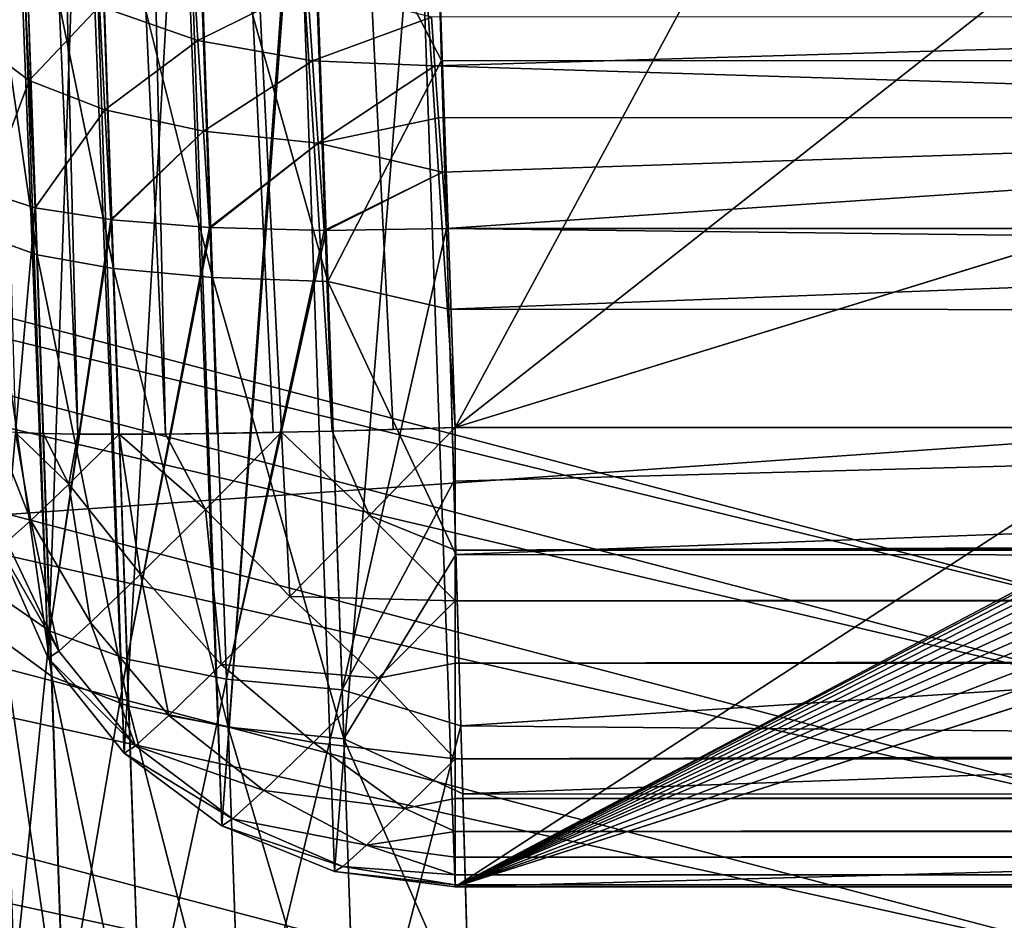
# Model space of a CAD drawing. Header units: millimetres. Extents: x -43.6 to 43.6, y -43.6 to 43.6.
# Tile 67 of 256: x -8.838 to -8.321, y -36.084 to -35.612. Entities that reach past the tile are written whole.
import ezdxf

# ---------------------------------------------------------------- set-up
doc = ezdxf.new("R2010")
doc.units = ezdxf.units.MM
doc.header["$LTSCALE"] = 52.148148
for name, color, linetype in [('151', 7, 'CONTINUOUS'), ('152', 7, 'CONTINUOUS'), ('156', 7, 'CONTINUOUS'), ('172', 7, 'CONTINUOUS'), ('180', 7, 'CONTINUOUS'), ('207', 7, 'CONTINUOUS'), ('262', 7, 'CONTINUOUS'), ('318', 7, 'CONTINUOUS'), ('320', 7, 'CONTINUOUS'), ('327', 7, 'CONTINUOUS'), ('328', 7, 'CONTINUOUS'), ('373', 7, 'CONTINUOUS'), ('395', 7, 'CONTINUOUS'), ('396', 7, 'CONTINUOUS'), ('397', 7, 'CONTINUOUS')]:
    doc.layers.add(name, color=color, linetype=linetype)

msp = doc.modelspace()

# ---------------------------------------------------------------- linework, layer by layer
at = {"layer": '151', "linetype": 'Continuous'}
for points in [[(-10.50098, -35.33269, 23.93032), (-8.76241, -33.42229, 15.37971), (-8.2171, -35.93267, 23.93032), (-10.50098, -35.33269, 23.93032)], [(-8.76241, -33.42229, 15.37971), (-7.66215, -33.68903, 15.37033), (-8.2171, -35.93267, 23.93032), (-8.76241, -33.42229, 15.37971)]]:
    msp.add_3dface(points, dxfattribs=at)
at = {"layer": '152', "color": 2, "linetype": 'Continuous'}
for points in [[(-24.43666, -35.40234, 26.3), (-22.25454, -36.81319, 26.3), (-4.66736, -35.57797, 26.3), (-24.43666, -35.40234, 26.3)], [(22.25454, -36.81319, 26.3), (24.43666, -35.40234, 26.3), (-22.25454, -36.81319, 26.3), (22.25454, -36.81319, 26.3)], [(-22.25454, -36.81319, 26.3), (24.43666, -35.40234, 26.3), (0.01502, -35.88292, 26.3), (-22.25454, -36.81319, 26.3)], [(-4.66736, -35.57797, 26.3), (-22.25454, -36.81319, 26.3), (-2.33096, -35.80702, 26.3), (-4.66736, -35.57797, 26.3)], [(-2.33096, -35.80702, 26.3), (-22.25454, -36.81319, 26.3), (0.01502, -35.88292, 26.3), (-2.33096, -35.80702, 26.3)]]:
    msp.add_3dface(points, dxfattribs=at)
at = {"layer": '156', "color": 1, "linetype": 'Continuous'}
for points in [[(-10.63854, -35.79539, 24.3), (-8.3247, -36.40324, 24.3), (-24.4565, -35.43107, 24.3), (-10.63854, -35.79539, 24.3)], [(-24.4565, -35.43107, 24.3), (-8.3247, -36.40324, 24.3), (-22.27261, -36.84307, 24.3), (-24.4565, -35.43107, 24.3)]]:
    msp.add_3dface(points, dxfattribs=at)
at = {"layer": '172', "linetype": 'Continuous'}
for points in [[(-8.62048, -35.5, -4.5), (-5.21504, -35.5, -4.5), (-5.21113, -35.63383, -4.49402), (-8.62048, -35.5, -4.5)], [(-8.61661, -35.63306, -4.49409), (-8.62048, -35.5, -4.5), (-5.21113, -35.63383, -4.49402), (-8.61661, -35.63306, -4.49409)], [(-8.61281, -35.76369, -4.47664), (-8.61661, -35.63306, -4.49409), (-5.21113, -35.63383, -4.49402), (-8.61281, -35.76369, -4.47664)], [(-5.20728, -35.76592, -4.47624), (-8.61281, -35.76369, -4.47664), (-5.21113, -35.63383, -4.49402), (-5.20728, -35.76592, -4.47624)], [(-7.75, -35.72131, -1.51642), (-8.61404, -35.72133, -1.51642), (-5.20591, -35.76131, -1.52294), (-7.75, -35.72131, -1.51642)], [(-8.61404, -35.72133, -1.51642), (-8.61018, -35.85388, -1.54234), (-5.20591, -35.76131, -1.52294), (-8.61404, -35.72133, -1.51642)], [(-8.60906, -35.89238, -4.44777), (-8.61281, -35.76369, -4.47664), (-5.20728, -35.76592, -4.47624), (-8.60906, -35.89238, -4.44777)], [(-8.61018, -35.85388, -1.54234), (-8.60645, -35.98225, -1.57964), (-5.20591, -35.76131, -1.52294), (-8.61018, -35.85388, -1.54234)], [(-5.20591, -35.76131, -1.52294), (-8.60645, -35.98225, -1.57964), (-5.1986, -36.01345, -1.59061), (-5.20591, -35.76131, -1.52294)], [(-5.20352, -35.89451, -4.44719), (-8.60906, -35.89238, -4.44777), (-5.20728, -35.76592, -4.47624), (-5.20352, -35.89451, -4.44719)], [(-8.60541, -36.018, -4.40772), (-8.60906, -35.89238, -4.44777), (-5.20352, -35.89451, -4.44719), (-8.60541, -36.018, -4.40772)], [(-5.19987, -36.01886, -4.4074), (-8.60541, -36.018, -4.40772), (-5.20352, -35.89451, -4.44719), (-5.19987, -36.01886, -4.4074)], [(-8.60645, -35.98225, -1.57964), (-8.60287, -36.10527, -1.62754), (-5.1986, -36.01345, -1.59061), (-8.60645, -35.98225, -1.57964)], [(-8.60187, -36.13963, -4.35679), (-8.60541, -36.018, -4.40772), (-5.19987, -36.01886, -4.4074), (-8.60187, -36.13963, -4.35679)], [(-8.60287, -36.10527, -1.62754), (-8.59943, -36.22343, -1.68598), (-5.1986, -36.01345, -1.59061), (-8.60287, -36.10527, -1.62754)], [(-5.1986, -36.01345, -1.59061), (-8.59943, -36.22343, -1.68598), (-5.19176, -36.25002, -1.70097), (-5.1986, -36.01345, -1.59061)], [(-5.19293, -36.25504, -4.29612), (-8.60187, -36.13963, -4.35679), (-5.19987, -36.01886, -4.4074), (-5.19293, -36.25504, -4.29612)]]:
    msp.add_3dface(points, dxfattribs=at)
at = {"layer": '180', "linetype": 'Continuous'}
for points in [[(-8.83739, -36.45193, -2.17971), (-8.84291, -36.29388, -2.02736), (-9.00118, -31.7618, -2.27468), (-8.83739, -36.45193, -2.17971)], [(-8.83289, -36.58088, -2.35736), (-8.83739, -36.45193, -2.17971), (-9.00118, -31.7618, -2.27468), (-8.83289, -36.58088, -2.35736)], [(-8.98904, -32.10941, -4.29777), (-8.83289, -36.58088, -2.35736), (-9.00118, -31.7618, -2.27468), (-8.98904, -32.10941, -4.29777)], [(-8.98724, -32.16082, -4.27692), (-8.83289, -36.58088, -2.35736), (-8.98904, -32.10941, -4.29777), (-8.98724, -32.16082, -4.27692)], [(-8.82954, -36.67676, -2.5548), (-8.83289, -36.58088, -2.35736), (-8.98724, -32.16082, -4.27692), (-8.82954, -36.67676, -2.5548)], [(-8.82745, -36.73662, -2.76595), (-8.82954, -36.67676, -2.5548), (-8.98724, -32.16082, -4.27692), (-8.82745, -36.73662, -2.76595)], [(-8.98538, -32.21409, -4.26193), (-8.82745, -36.73662, -2.76595), (-8.98724, -32.16082, -4.27692), (-8.98538, -32.21409, -4.26193)], [(-8.82668, -36.75863, -2.98431), (-8.82745, -36.73662, -2.76595), (-8.98538, -32.21409, -4.26193), (-8.82668, -36.75863, -2.98431)], [(-8.82726, -36.74211, -3.20315), (-8.82668, -36.75863, -2.98431), (-8.98538, -32.21409, -4.26193), (-8.82726, -36.74211, -3.20315)], [(-8.82916, -36.68757, -3.41573), (-8.82726, -36.74211, -3.20315), (-8.98538, -32.21409, -4.26193), (-8.82916, -36.68757, -3.41573)], [(-8.83234, -36.59669, -3.6155), (-8.82916, -36.68757, -3.41573), (-8.98538, -32.21409, -4.26193), (-8.83234, -36.59669, -3.6155)], [(-8.98159, -32.32268, -4.25), (-8.83234, -36.59669, -3.6155), (-8.98538, -32.21409, -4.26193), (-8.98159, -32.32268, -4.25)], [(-8.83668, -36.47226, -3.79631), (-8.83234, -36.59669, -3.6155), (-8.98159, -32.32268, -4.25), (-8.83668, -36.47226, -3.79631)], [(-8.84207, -36.31811, -3.95258), (-8.83668, -36.47226, -3.79631), (-8.98159, -32.32268, -4.25), (-8.84207, -36.31811, -3.95258)]]:
    msp.add_3dface(points, dxfattribs=at)
at = {"layer": '207', "linetype": 'Continuous'}
for points in [[(-10.50098, -35.33269, 23.93032), (-8.2171, -35.93267, 23.93032), (-10.49898, -35.37456, 24.03157), (-10.50098, -35.33269, 23.93032)], [(-10.49898, -35.37456, 24.03157), (-8.21097, -35.97467, 24.03157), (-10.51622, -35.43265, 24.12196), (-10.49898, -35.37456, 24.03157)], [(-10.49898, -35.37456, 24.03157), (-8.2171, -35.93267, 23.93032), (-8.21097, -35.97467, 24.03157), (-10.49898, -35.37456, 24.03157)], [(-10.51622, -35.43265, 24.12196), (-8.22445, -36.03374, 24.12196), (-10.53862, -35.50811, 24.19709), (-10.51622, -35.43265, 24.12196)], [(-10.51622, -35.43265, 24.12196), (-8.21097, -35.97467, 24.03157), (-8.22445, -36.03374, 24.12196), (-10.51622, -35.43265, 24.12196)], [(-10.53862, -35.50811, 24.19709), (-8.24197, -36.11048, 24.19709), (-10.56511, -35.59737, 24.25342), (-10.53862, -35.50811, 24.19709)], [(-10.53862, -35.50811, 24.19709), (-8.22445, -36.03374, 24.12196), (-8.24197, -36.11048, 24.19709), (-10.53862, -35.50811, 24.19709)], [(-10.56511, -35.59737, 24.25342), (-8.2627, -36.20125, 24.25342), (-10.59445, -35.6962, 24.28828), (-10.56511, -35.59737, 24.25342)], [(-10.56511, -35.59737, 24.25342), (-8.24197, -36.11048, 24.19709), (-8.2627, -36.20125, 24.25342), (-10.56511, -35.59737, 24.25342)], [(-8.3247, -36.40324, 24.3), (-10.63854, -35.79539, 24.3), (-10.59445, -35.6962, 24.28828), (-8.3247, -36.40324, 24.3)], [(-8.3247, -36.40324, 24.3), (-10.59445, -35.6962, 24.28828), (-8.28564, -36.30175, 24.28828), (-8.3247, -36.40324, 24.3)], [(-10.59445, -35.6962, 24.28828), (-8.2627, -36.20125, 24.25342), (-8.28564, -36.30175, 24.28828), (-10.59445, -35.6962, 24.28828)]]:
    msp.add_3dface(points, dxfattribs=at)
at = {"layer": '262', "linetype": 'Continuous'}
for points in [[(-8.62048, -35.5, -4.5), (-8.61661, -35.63306, -4.49409), (-8.68489, -35.50225, -4.49155), (-8.62048, -35.5, -4.5)], [(-8.83682, -35.50755, -4.37506), (-8.79706, -35.50617, -4.42687), (-8.78881, -35.74227, -4.4072), (-8.83682, -35.50755, -4.37506)], [(-8.79706, -35.50617, -4.42687), (-8.74524, -35.50436, -4.4666), (-8.73676, -35.74703, -4.44638), (-8.79706, -35.50617, -4.42687)], [(-8.78881, -35.74227, -4.4072), (-8.79706, -35.50617, -4.42687), (-8.73676, -35.74703, -4.44638), (-8.78881, -35.74227, -4.4072)], [(-8.74524, -35.50436, -4.4666), (-8.68489, -35.50225, -4.49155), (-8.67628, -35.74905, -4.47099), (-8.74524, -35.50436, -4.4666)], [(-8.73676, -35.74703, -4.44638), (-8.74524, -35.50436, -4.4666), (-8.67628, -35.74905, -4.47099), (-8.73676, -35.74703, -4.44638)], [(-8.68489, -35.50225, -4.49155), (-8.61661, -35.63306, -4.49409), (-8.67628, -35.74905, -4.47099), (-8.68489, -35.50225, -4.49155)], [(-8.86182, -35.50843, -4.3147), (-8.83682, -35.50755, -4.37506), (-8.82889, -35.73509, -4.35608), (-8.86182, -35.50843, -4.3147)], [(-8.85422, -35.72599, -4.29657), (-8.86182, -35.50843, -4.3147), (-8.82889, -35.73509, -4.35608), (-8.85422, -35.72599, -4.29657)], [(-8.82889, -35.73509, -4.35608), (-8.83682, -35.50755, -4.37506), (-8.78881, -35.74227, -4.4072), (-8.82889, -35.73509, -4.35608)], [(-8.61661, -35.63306, -4.49409), (-8.61281, -35.76369, -4.47664), (-8.67628, -35.74905, -4.47099), (-8.61661, -35.63306, -4.49409)], [(-8.8551, -35.70237, -1.69989), (-8.84768, -35.91486, -1.7499), (-8.82996, -35.71038, -1.64036), (-8.8551, -35.70237, -1.69989)], [(-8.82996, -35.71038, -1.64036), (-8.84768, -35.91486, -1.7499), (-8.82218, -35.93258, -1.69265), (-8.82996, -35.71038, -1.64036)], [(-8.82996, -35.71038, -1.64036), (-8.82218, -35.93258, -1.69265), (-8.79016, -35.71662, -1.5892), (-8.82996, -35.71038, -1.64036)], [(-8.79016, -35.71662, -1.5892), (-8.82218, -35.93258, -1.69265), (-8.78971, -35.71667, -1.58875), (-8.79016, -35.71662, -1.5892)], [(-8.78971, -35.71667, -1.58875), (-8.82218, -35.93258, -1.69265), (-8.78165, -35.9473, -1.64304), (-8.78971, -35.71667, -1.58875)], [(-8.78971, -35.71667, -1.58875), (-8.78165, -35.9473, -1.64304), (-8.73843, -35.72068, -1.54987), (-8.78971, -35.71667, -1.58875)], [(-8.73843, -35.72068, -1.54987), (-8.78165, -35.9473, -1.64304), (-8.73768, -35.72072, -1.54945), (-8.73843, -35.72068, -1.54987)], [(-8.73768, -35.72072, -1.54945), (-8.78165, -35.9473, -1.64304), (-8.7294, -35.95776, -1.60525), (-8.73768, -35.72072, -1.54945)], [(-8.73768, -35.72072, -1.54945), (-8.7294, -35.95776, -1.60525), (-8.67825, -35.72228, -1.52505), (-8.73768, -35.72072, -1.54945)], [(-8.67825, -35.72228, -1.52505), (-8.7294, -35.95776, -1.60525), (-8.67721, -35.72229, -1.52477), (-8.67825, -35.72228, -1.52505)], [(-8.67721, -35.72229, -1.52477), (-8.7294, -35.95776, -1.60525), (-8.66879, -35.96336, -1.58153), (-8.67721, -35.72229, -1.52477)], [(-8.61404, -35.72133, -1.51642), (-8.67721, -35.72229, -1.52477), (-8.66879, -35.96336, -1.58153), (-8.61404, -35.72133, -1.51642)], [(-8.61018, -35.85388, -1.54234), (-8.61404, -35.72133, -1.51642), (-8.66879, -35.96336, -1.58153), (-8.61018, -35.85388, -1.54234)], [(-8.84684, -35.93756, -4.24267), (-8.85422, -35.72599, -4.29657), (-8.82118, -35.95636, -4.2997), (-8.84684, -35.93756, -4.24267)], [(-8.82118, -35.95636, -4.2997), (-8.85422, -35.72599, -4.29657), (-8.82889, -35.73509, -4.35608), (-8.82118, -35.95636, -4.2997)], [(-8.82118, -35.95636, -4.2997), (-8.82889, -35.73509, -4.35608), (-8.7808, -35.97187, -4.34872), (-8.82118, -35.95636, -4.2997)], [(-8.7808, -35.97187, -4.34872), (-8.82889, -35.73509, -4.35608), (-8.78881, -35.74227, -4.4072), (-8.7808, -35.97187, -4.34872)], [(-8.7808, -35.97187, -4.34872), (-8.78881, -35.74227, -4.4072), (-8.72852, -35.98302, -4.38628), (-8.7808, -35.97187, -4.34872)], [(-8.72852, -35.98302, -4.38628), (-8.78881, -35.74227, -4.4072), (-8.73676, -35.74703, -4.44638), (-8.72852, -35.98302, -4.38628)], [(-8.72852, -35.98302, -4.38628), (-8.73676, -35.74703, -4.44638), (-8.6679, -35.98905, -4.40986), (-8.72852, -35.98302, -4.38628)], [(-8.6679, -35.98905, -4.40986), (-8.73676, -35.74703, -4.44638), (-8.67628, -35.74905, -4.47099), (-8.6679, -35.98905, -4.40986)], [(-8.61281, -35.76369, -4.47664), (-8.60906, -35.89238, -4.44777), (-8.67628, -35.74905, -4.47099), (-8.61281, -35.76369, -4.47664)], [(-8.60906, -35.89238, -4.44777), (-8.6679, -35.98905, -4.40986), (-8.67628, -35.74905, -4.47099), (-8.60906, -35.89238, -4.44777)], [(-8.60645, -35.98225, -1.57964), (-8.61018, -35.85388, -1.54234), (-8.66879, -35.96336, -1.58153), (-8.60645, -35.98225, -1.57964)], [(-8.60906, -35.89238, -4.44777), (-8.60541, -36.018, -4.40772), (-8.6679, -35.98905, -4.40986), (-8.60906, -35.89238, -4.44777)], [(-8.84768, -35.91486, -1.7499), (-8.84064, -36.11615, -1.8344), (-8.82218, -35.93258, -1.69265), (-8.84768, -35.91486, -1.7499)], [(-8.82218, -35.93258, -1.69265), (-8.84064, -36.11615, -1.8344), (-8.81482, -36.14309, -1.78101), (-8.82218, -35.93258, -1.69265)], [(-8.82218, -35.93258, -1.69265), (-8.81482, -36.14309, -1.78101), (-8.78165, -35.9473, -1.64304), (-8.82218, -35.93258, -1.69265)], [(-8.83987, -36.13729, -4.1545), (-8.84684, -35.93756, -4.24267), (-8.81389, -36.16525, -4.20748), (-8.83987, -36.13729, -4.1545)], [(-8.81389, -36.16525, -4.20748), (-8.84684, -35.93756, -4.24267), (-8.82118, -35.95636, -4.2997), (-8.81389, -36.16525, -4.20748)], [(-8.78165, -35.9473, -1.64304), (-8.81482, -36.14309, -1.78101), (-8.77402, -36.16577, -1.73477), (-8.78165, -35.9473, -1.64304)], [(-8.78165, -35.9473, -1.64304), (-8.77402, -36.16577, -1.73477), (-8.7294, -35.95776, -1.60525), (-8.78165, -35.9473, -1.64304)], [(-8.81389, -36.16525, -4.20748), (-8.82118, -35.95636, -4.2997), (-8.77323, -36.18865, -4.25304), (-8.81389, -36.16525, -4.20748)], [(-8.77323, -36.18865, -4.25304), (-8.82118, -35.95636, -4.2997), (-8.7808, -35.97187, -4.34872), (-8.77323, -36.18865, -4.25304)], [(-8.7294, -35.95776, -1.60525), (-8.77402, -36.16577, -1.73477), (-8.72156, -36.18231, -1.69953), (-8.7294, -35.95776, -1.60525)], [(-8.7294, -35.95776, -1.60525), (-8.72156, -36.18231, -1.69953), (-8.66879, -35.96336, -1.58153), (-8.7294, -35.95776, -1.60525)], [(-8.66879, -35.96336, -1.58153), (-8.72156, -36.18231, -1.69953), (-8.66082, -36.19173, -1.67741), (-8.66879, -35.96336, -1.58153)], [(-8.60645, -35.98225, -1.57964), (-8.66879, -35.96336, -1.58153), (-8.66082, -36.19173, -1.67741), (-8.60645, -35.98225, -1.57964)], [(-8.77323, -36.18865, -4.25304), (-8.7808, -35.97187, -4.34872), (-8.72074, -36.20583, -4.28794), (-8.77323, -36.18865, -4.25304)], [(-8.72074, -36.20583, -4.28794), (-8.7808, -35.97187, -4.34872), (-8.72852, -35.98302, -4.38628), (-8.72074, -36.20583, -4.28794)], [(-8.72074, -36.20583, -4.28794), (-8.72852, -35.98302, -4.38628), (-8.65998, -36.21564, -4.30984), (-8.72074, -36.20583, -4.28794)], [(-8.65998, -36.21564, -4.30984), (-8.72852, -35.98302, -4.38628), (-8.6679, -35.98905, -4.40986), (-8.65998, -36.21564, -4.30984)], [(-8.60287, -36.10527, -1.62754), (-8.60645, -35.98225, -1.57964), (-8.66082, -36.19173, -1.67741), (-8.60287, -36.10527, -1.62754)], [(-8.60541, -36.018, -4.40772), (-8.60187, -36.13963, -4.35679), (-8.6679, -35.98905, -4.40986), (-8.60541, -36.018, -4.40772)], [(-8.60187, -36.13963, -4.35679), (-8.65998, -36.21564, -4.30984), (-8.6679, -35.98905, -4.40986), (-8.60187, -36.13963, -4.35679)]]:
    msp.add_3dface(points, dxfattribs=at)
at = {"layer": '318', "linetype": 'Continuous'}
for points in [[(-8.62891, -35.50837, -1.26043), (-7.75, -35.50837, -1.26043), (-8.60942, -36.06677, 14.73006), (-8.62891, -35.50837, -1.26043)], [(-7.75, -35.50837, -1.26043), (-7.75, -35.61302, 1.73634), (-8.60942, -36.06677, 14.73006), (-7.75, -35.50837, -1.26043)], [(-7.75, -35.61302, 1.73634), (-7.74685, -35.61498, 1.79246), (-8.60942, -36.06677, 14.73006), (-7.75, -35.61302, 1.73634)], [(-7.74685, -35.61498, 1.79246), (-7.73743, -35.61691, 1.84795), (-8.60942, -36.06677, 14.73006), (-7.74685, -35.61498, 1.79246)], [(-7.73743, -35.61691, 1.84795), (-7.72186, -35.6188, 1.90202), (-8.60942, -36.06677, 14.73006), (-7.73743, -35.61691, 1.84795)], [(-7.72186, -35.6188, 1.90202), (-7.70034, -35.62062, 1.95399), (-8.60942, -36.06677, 14.73006), (-7.72186, -35.6188, 1.90202)], [(-7.70034, -35.62062, 1.95399), (-7.67315, -35.62233, 2.00319), (-8.60942, -36.06677, 14.73006), (-7.70034, -35.62062, 1.95399)], [(-7.67315, -35.62233, 2.00319), (-7.64063, -35.62393, 2.04901), (-8.60942, -36.06677, 14.73006), (-7.67315, -35.62233, 2.00319)], [(-7.64063, -35.62393, 2.04901), (-7.60322, -35.6254, 2.09088), (-8.60942, -36.06677, 14.73006), (-7.64063, -35.62393, 2.04901)], [(-7.60322, -35.6254, 2.09088), (-7.56137, -35.6267, 2.12828), (-8.60942, -36.06677, 14.73006), (-7.60322, -35.6254, 2.09088)], [(-7.56137, -35.6267, 2.12828), (-7.46655, -35.62878, 2.18784), (-8.60942, -36.06677, 14.73006), (-7.56137, -35.6267, 2.12828)], [(8.60942, -36.06677, 14.73006), (-8.60942, -36.06677, 14.73006), (7.56137, -35.6267, 2.12828), (8.60942, -36.06677, 14.73006)], [(7.56137, -35.6267, 2.12828), (-8.60942, -36.06677, 14.73006), (7.46655, -35.62878, 2.18784), (7.56137, -35.6267, 2.12828)], [(-7.46655, -35.62878, 2.18784), (-7.36095, -35.63007, 2.22477), (-8.60942, -36.06677, 14.73006), (-7.46655, -35.62878, 2.18784)], [(7.46655, -35.62878, 2.18784), (-8.60942, -36.06677, 14.73006), (7.36095, -35.63007, 2.22477), (7.46655, -35.62878, 2.18784)], [(-7.36095, -35.63007, 2.22477), (-7.25, -35.63051, 2.23726), (-8.60942, -36.06677, 14.73006), (-7.36095, -35.63007, 2.22477)], [(7.36095, -35.63007, 2.22477), (-8.60942, -36.06677, 14.73006), (7.25, -35.63051, 2.23726), (7.36095, -35.63007, 2.22477)], [(-8.60942, -36.06677, 14.73006), (-7.25, -35.63051, 2.23726), (7.25, -35.63051, 2.23726), (-8.60942, -36.06677, 14.73006)]]:
    msp.add_3dface(points, dxfattribs=at)
at = {"layer": '320', "linetype": 'Continuous'}
for points in [[(-8.62179, -35.61042, -1.47079), (-8.62001, -35.63586, -1.48717), (-7.75, -35.61013, -1.47058), (-8.62179, -35.61042, -1.47079)], [(-7.75, -35.61013, -1.47058), (-8.62001, -35.63586, -1.48717), (-7.75, -35.66293, -1.50028), (-7.75, -35.61013, -1.47058)], [(-8.62001, -35.63586, -1.48717), (-8.6181, -35.66316, -1.50038), (-7.75, -35.66293, -1.50028), (-8.62001, -35.63586, -1.48717)], [(-8.6181, -35.66316, -1.50038), (-8.61611, -35.69177, -1.51016), (-7.75, -35.66293, -1.50028), (-8.6181, -35.66316, -1.50038)], [(-8.61611, -35.69177, -1.51016), (-8.61404, -35.72133, -1.51642), (-7.75, -35.66293, -1.50028), (-8.61611, -35.69177, -1.51016)], [(-8.61404, -35.72133, -1.51642), (-7.75, -35.72131, -1.51642), (-7.75, -35.66293, -1.50028), (-8.61404, -35.72133, -1.51642)]]:
    msp.add_3dface(points, dxfattribs=at)
at = {"layer": '327', "linetype": 'Continuous'}
for points in [[(-8.86111, -35.55172, -1.65125), (-8.8582, -35.62494, -1.68253), (-8.83597, -35.5805, -1.59853), (-8.86111, -35.55172, -1.65125)], [(-8.83597, -35.5805, -1.59853), (-8.8582, -35.62494, -1.68253), (-8.83305, -35.64363, -1.62545), (-8.83597, -35.5805, -1.59853)], [(-8.83597, -35.5805, -1.59853), (-8.83305, -35.64363, -1.62545), (-8.79617, -35.6047, -1.55302), (-8.83597, -35.5805, -1.59853)], [(-8.74705, -35.57954, -1.48888), (-8.79617, -35.6047, -1.55302), (-8.74443, -35.62269, -1.51783), (-8.74705, -35.57954, -1.48888)], [(-8.74705, -35.57954, -1.48888), (-8.74443, -35.62269, -1.51783), (-8.68686, -35.59416, -1.4688), (-8.74705, -35.57954, -1.48888)], [(-8.68686, -35.59416, -1.4688), (-8.74443, -35.62269, -1.51783), (-8.68424, -35.63324, -1.49533), (-8.68686, -35.59416, -1.4688)], [(-8.62179, -35.61042, -1.47079), (-8.68686, -35.59416, -1.4688), (-8.68424, -35.63324, -1.49533), (-8.62179, -35.61042, -1.47079)], [(-8.79617, -35.6047, -1.55302), (-8.83305, -35.64363, -1.62545), (-8.79326, -35.65909, -1.57628), (-8.79617, -35.6047, -1.55302)], [(-8.79617, -35.6047, -1.55302), (-8.79326, -35.65909, -1.57628), (-8.74443, -35.62269, -1.51783), (-8.79617, -35.6047, -1.55302)], [(-8.62001, -35.63586, -1.48717), (-8.62179, -35.61042, -1.47079), (-8.68424, -35.63324, -1.49533), (-8.62001, -35.63586, -1.48717)], [(-8.8582, -35.62494, -1.68253), (-8.8551, -35.70237, -1.69989), (-8.83305, -35.64363, -1.62545), (-8.8582, -35.62494, -1.68253)], [(-8.74443, -35.62269, -1.51783), (-8.79326, -35.65909, -1.57628), (-8.74152, -35.67028, -1.53837), (-8.74443, -35.62269, -1.51783)], [(-8.74443, -35.62269, -1.51783), (-8.74152, -35.67028, -1.53837), (-8.68424, -35.63324, -1.49533), (-8.74443, -35.62269, -1.51783)], [(-8.68424, -35.63324, -1.49533), (-8.74152, -35.67028, -1.53837), (-8.68134, -35.67644, -1.51428), (-8.68424, -35.63324, -1.49533)], [(-8.62001, -35.63586, -1.48717), (-8.68424, -35.63324, -1.49533), (-8.68134, -35.67644, -1.51428), (-8.62001, -35.63586, -1.48717)], [(-8.6181, -35.66316, -1.50038), (-8.62001, -35.63586, -1.48717), (-8.68134, -35.67644, -1.51428), (-8.6181, -35.66316, -1.50038)], [(-8.8551, -35.70237, -1.69989), (-8.82996, -35.71038, -1.64036), (-8.83305, -35.64363, -1.62545), (-8.8551, -35.70237, -1.69989)], [(-8.83305, -35.64363, -1.62545), (-8.82996, -35.71038, -1.64036), (-8.79326, -35.65909, -1.57628), (-8.83305, -35.64363, -1.62545)], [(-8.82996, -35.71038, -1.64036), (-8.79016, -35.71662, -1.5892), (-8.79326, -35.65909, -1.57628), (-8.82996, -35.71038, -1.64036)], [(-8.79326, -35.65909, -1.57628), (-8.79016, -35.71662, -1.5892), (-8.74152, -35.67028, -1.53837), (-8.79326, -35.65909, -1.57628)], [(-8.61611, -35.69177, -1.51016), (-8.6181, -35.66316, -1.50038), (-8.68134, -35.67644, -1.51428), (-8.61611, -35.69177, -1.51016)], [(-8.79016, -35.71662, -1.5892), (-8.78971, -35.71667, -1.58875), (-8.74152, -35.67028, -1.53837), (-8.79016, -35.71662, -1.5892)], [(-8.78971, -35.71667, -1.58875), (-8.73843, -35.72068, -1.54987), (-8.74152, -35.67028, -1.53837), (-8.78971, -35.71667, -1.58875)], [(-8.74152, -35.67028, -1.53837), (-8.73843, -35.72068, -1.54987), (-8.68134, -35.67644, -1.51428), (-8.74152, -35.67028, -1.53837)], [(-8.73843, -35.72068, -1.54987), (-8.73768, -35.72072, -1.54945), (-8.68134, -35.67644, -1.51428), (-8.73843, -35.72068, -1.54987)], [(-8.73768, -35.72072, -1.54945), (-8.67825, -35.72228, -1.52505), (-8.68134, -35.67644, -1.51428), (-8.73768, -35.72072, -1.54945)], [(-8.67825, -35.72228, -1.52505), (-8.61611, -35.69177, -1.51016), (-8.68134, -35.67644, -1.51428), (-8.67825, -35.72228, -1.52505)], [(-8.67825, -35.72228, -1.52505), (-8.67721, -35.72229, -1.52477), (-8.61611, -35.69177, -1.51016), (-8.67825, -35.72228, -1.52505)], [(-8.67721, -35.72229, -1.52477), (-8.61404, -35.72133, -1.51642), (-8.61611, -35.69177, -1.51016), (-8.67721, -35.72229, -1.52477)]]:
    msp.add_3dface(points, dxfattribs=at)
at = {"layer": '328', "linetype": 'Continuous'}
for points in [[(-8.84899, -35.88834, 14.73658), (-8.84496, -35.38425, -1.25583), (-8.82306, -35.94669, 14.73451), (-8.84899, -35.88834, 14.73658)], [(-8.84496, -35.38425, -1.25583), (-8.84246, -35.38845, -1.25598), (-8.82306, -35.94669, 14.73451), (-8.84496, -35.38425, -1.25583)], [(-8.84246, -35.38845, -1.25598), (-8.80514, -35.43574, -1.25768), (-8.82306, -35.94669, 14.73451), (-8.84246, -35.38845, -1.25598)], [(-8.82306, -35.94669, 14.73451), (-8.80514, -35.43574, -1.25768), (-8.78317, -35.99656, 14.73272), (-8.82306, -35.94669, 14.73451)], [(-8.80514, -35.43574, -1.25768), (-8.80258, -35.43825, -1.25777), (-8.78317, -35.99656, 14.73272), (-8.80514, -35.43574, -1.25768)], [(-8.80258, -35.43825, -1.25777), (-8.75337, -35.47521, -1.25912), (-8.78317, -35.99656, 14.73272), (-8.80258, -35.43825, -1.25777)], [(-8.78317, -35.99656, 14.73272), (-8.75337, -35.47521, -1.25912), (-8.73194, -36.0347, 14.73132), (-8.78317, -35.99656, 14.73272)], [(-8.75337, -35.47521, -1.25912), (-8.75139, -35.47634, -1.25916), (-8.73194, -36.0347, 14.73132), (-8.75337, -35.47521, -1.25912)], [(-8.75139, -35.47634, -1.25916), (-8.69316, -35.49998, -1.26006), (-8.73194, -36.0347, 14.73132), (-8.75139, -35.47634, -1.25916)], [(-8.69316, -35.49998, -1.26006), (-8.69221, -35.50023, -1.26007), (-8.73194, -36.0347, 14.73132), (-8.69316, -35.49998, -1.26006)], [(-8.73194, -36.0347, 14.73132), (-8.69221, -35.50023, -1.26007), (-8.67271, -36.05863, 14.73042), (-8.73194, -36.0347, 14.73132)], [(-8.69221, -35.50023, -1.26007), (-8.62891, -35.50837, -1.26043), (-8.67271, -36.05863, 14.73042), (-8.69221, -35.50023, -1.26007)], [(-8.62891, -35.50837, -1.26043), (-8.60942, -36.06677, 14.73006), (-8.67271, -36.05863, 14.73042), (-8.62891, -35.50837, -1.26043)]]:
    msp.add_3dface(points, dxfattribs=at)
at = {"layer": '373', "linetype": 'Continuous'}
for points in [[(-7.59322, -33.94298, 15.05437), (-8.68424, -33.68293, 15.06345), (-8.60942, -35.82564, 14.98863), (-7.59322, -33.94298, 15.05437)], [(-6.50103, -34.16679, 15.04656), (-7.59322, -33.94298, 15.05437), (-8.60942, -35.82564, 14.98863), (-6.50103, -34.16679, 15.04656)], [(-4.3274, -34.50616, 15.03471), (-6.50103, -34.16679, 15.04656), (-8.60942, -35.82564, 14.98863), (-4.3274, -34.50616, 15.03471)], [(8.60942, -35.82564, 14.98863), (-4.3274, -34.50616, 15.03471), (-8.60942, -35.82564, 14.98863), (8.60942, -35.82564, 14.98863)]]:
    msp.add_3dface(points, dxfattribs=at)
at = {"layer": '395', "linetype": 'Continuous'}
for points in [[(-8.8257, -35.82883, 14.86359), (-8.80754, -35.82914, 14.89076), (-8.90061, -33.68612, 14.93827), (-8.8257, -35.82883, 14.86359)], [(-8.90061, -33.68612, 14.93827), (-8.80754, -35.82914, 14.89076), (-8.86089, -33.68654, 14.99007), (-8.90061, -33.68612, 14.93827)], [(-8.84017, -35.82831, 14.83429), (-8.8257, -35.82883, 14.86359), (-8.90061, -33.68612, 14.93827), (-8.84017, -35.82831, 14.83429)], [(-8.86089, -33.68654, 14.99007), (-8.76143, -35.82914, 14.93688), (-8.80913, -33.68612, 15.02985), (-8.86089, -33.68654, 14.99007)], [(-8.78572, -35.82925, 14.9156), (-8.76143, -35.82914, 14.93688), (-8.86089, -33.68654, 14.99007), (-8.78572, -35.82925, 14.9156)], [(-8.78599, -35.82925, 14.91532), (-8.78572, -35.82925, 14.9156), (-8.86089, -33.68654, 14.99007), (-8.78599, -35.82925, 14.91532)], [(-8.80754, -35.82914, 14.89076), (-8.78599, -35.82925, 14.91532), (-8.86089, -33.68654, 14.99007), (-8.80754, -35.82914, 14.89076)], [(-8.80913, -33.68612, 15.02985), (-8.67404, -35.8276, 14.98005), (-8.74886, -33.68489, 15.05487), (-8.80913, -33.68612, 15.02985)], [(-8.70051, -35.82822, 14.97132), (-8.67404, -35.8276, 14.98005), (-8.80913, -33.68612, 15.02985), (-8.70051, -35.82822, 14.97132)], [(-8.70497, -35.82831, 14.96952), (-8.70051, -35.82822, 14.97132), (-8.80913, -33.68612, 15.02985), (-8.70497, -35.82831, 14.96952)], [(-8.73427, -35.82883, 14.95505), (-8.70497, -35.82831, 14.96952), (-8.80913, -33.68612, 15.02985), (-8.73427, -35.82883, 14.95505)], [(-8.76143, -35.82914, 14.93688), (-8.73427, -35.82883, 14.95505), (-8.80913, -33.68612, 15.02985), (-8.76143, -35.82914, 14.93688)], [(-8.60942, -35.82564, 14.98863), (-8.68424, -33.68293, 15.06345), (-8.74886, -33.68489, 15.05487), (-8.60942, -35.82564, 14.98863)], [(-8.64201, -35.82671, 14.98645), (-8.60942, -35.82564, 14.98863), (-8.74886, -33.68489, 15.05487), (-8.64201, -35.82671, 14.98645)], [(-8.67404, -35.8276, 14.98005), (-8.64201, -35.82671, 14.98645), (-8.74886, -33.68489, 15.05487), (-8.67404, -35.8276, 14.98005)]]:
    msp.add_3dface(points, dxfattribs=at)
at = {"layer": '396', "linetype": 'Continuous'}
for points in [[(-8.64201, -35.82671, 14.98645), (-8.67404, -35.8276, 14.98005), (-8.60942, -35.82578, 14.98862), (-8.64201, -35.82671, 14.98645)], [(-8.60942, -35.82578, 14.98862), (-8.67404, -35.8276, 14.98005), (-8.65433, -35.87195, 14.97848), (-8.60942, -35.82578, 14.98862)], [(-8.60942, -35.82578, 14.98862), (-8.65433, -35.87195, 14.97848), (-8.60942, -35.89002, 14.97786), (-8.60942, -35.82578, 14.98862)], [(-8.60942, -35.82564, 14.98863), (-8.64201, -35.82671, 14.98645), (-8.60942, -35.82578, 14.98862), (-8.60942, -35.82564, 14.98863)], [(-8.84017, -35.82831, 14.83429), (-8.85069, -35.8276, 14.80336), (-8.83218, -35.87454, 14.83652), (-8.84017, -35.82831, 14.83429)], [(-8.83218, -35.87454, 14.83652), (-8.85069, -35.8276, 14.80336), (-8.8447, -35.88574, 14.78783), (-8.83218, -35.87454, 14.83652)], [(-8.8257, -35.82883, 14.86359), (-8.84017, -35.82831, 14.83429), (-8.81216, -35.85536, 14.87991), (-8.8257, -35.82883, 14.86359)], [(-8.81216, -35.85536, 14.87991), (-8.84017, -35.82831, 14.83429), (-8.83218, -35.87454, 14.83652), (-8.81216, -35.85536, 14.87991)], [(-8.80754, -35.82914, 14.89076), (-8.8257, -35.82883, 14.86359), (-8.81216, -35.85536, 14.87991), (-8.80754, -35.82914, 14.89076)], [(-8.78572, -35.82925, 14.9156), (-8.80754, -35.82914, 14.89076), (-8.81216, -35.85536, 14.87991), (-8.78572, -35.82925, 14.9156)], [(-8.78572, -35.82925, 14.9156), (-8.81216, -35.85536, 14.87991), (-8.77464, -35.90271, 14.90564), (-8.78572, -35.82925, 14.9156)], [(-8.78572, -35.82925, 14.9156), (-8.78599, -35.82925, 14.91532), (-8.80754, -35.82914, 14.89076), (-8.78572, -35.82925, 14.9156)], [(-8.76143, -35.82914, 14.93688), (-8.78572, -35.82925, 14.9156), (-8.74043, -35.8687, 14.94531), (-8.76143, -35.82914, 14.93688)], [(-8.74043, -35.8687, 14.94531), (-8.78572, -35.82925, 14.9156), (-8.77464, -35.90271, 14.90564), (-8.74043, -35.8687, 14.94531)], [(-8.70051, -35.82822, 14.97132), (-8.73427, -35.82883, 14.95505), (-8.76143, -35.82914, 14.93688), (-8.70051, -35.82822, 14.97132)], [(-8.70051, -35.82822, 14.97132), (-8.76143, -35.82914, 14.93688), (-8.74043, -35.8687, 14.94531), (-8.70051, -35.82822, 14.97132)], [(-8.70051, -35.82822, 14.97132), (-8.74043, -35.8687, 14.94531), (-8.6962, -35.91437, 14.95202), (-8.70051, -35.82822, 14.97132)], [(-8.70051, -35.82822, 14.97132), (-8.70497, -35.82831, 14.96952), (-8.73427, -35.82883, 14.95505), (-8.70051, -35.82822, 14.97132)], [(-8.67404, -35.8276, 14.98005), (-8.70051, -35.82822, 14.97132), (-8.65433, -35.87195, 14.97848), (-8.67404, -35.8276, 14.98005)], [(-8.65433, -35.87195, 14.97848), (-8.70051, -35.82822, 14.97132), (-8.6962, -35.91437, 14.95202), (-8.65433, -35.87195, 14.97848)], [(-8.81216, -35.85536, 14.87991), (-8.83218, -35.87454, 14.83652), (-8.80087, -35.92806, 14.85494), (-8.81216, -35.85536, 14.87991)], [(-8.77464, -35.90271, 14.90564), (-8.81216, -35.85536, 14.87991), (-8.80087, -35.92806, 14.85494), (-8.77464, -35.90271, 14.90564)], [(-8.74043, -35.8687, 14.94531), (-8.77464, -35.90271, 14.90564), (-8.73217, -35.95016, 14.91105), (-8.74043, -35.8687, 14.94531)], [(-8.6962, -35.91437, 14.95202), (-8.74043, -35.8687, 14.94531), (-8.73217, -35.95016, 14.91105), (-8.6962, -35.91437, 14.95202)], [(-8.65433, -35.87195, 14.97848), (-8.6962, -35.91437, 14.95202), (-8.60942, -35.91675, 14.96798), (-8.65433, -35.87195, 14.97848)], [(-8.60942, -35.89002, 14.97786), (-8.65433, -35.87195, 14.97848), (-8.60942, -35.91675, 14.96798), (-8.60942, -35.89002, 14.97786)], [(-8.83218, -35.87454, 14.83652), (-8.8447, -35.88574, 14.78783), (-8.81738, -35.94305, 14.7966), (-8.83218, -35.87454, 14.83652)], [(-8.80087, -35.92806, 14.85494), (-8.83218, -35.87454, 14.83652), (-8.81738, -35.94305, 14.7966), (-8.80087, -35.92806, 14.85494)], [(-8.8447, -35.88574, 14.78783), (-8.84899, -35.88834, 14.73658), (-8.81738, -35.94305, 14.7966), (-8.8447, -35.88574, 14.78783)], [(-8.84899, -35.88834, 14.73658), (-8.82306, -35.94669, 14.73451), (-8.81738, -35.94305, 14.7966), (-8.84899, -35.88834, 14.73658)], [(-8.77464, -35.90271, 14.90564), (-8.80087, -35.92806, 14.85494), (-8.75979, -35.97688, 14.85837), (-8.77464, -35.90271, 14.90564)], [(-8.73217, -35.95016, 14.91105), (-8.77464, -35.90271, 14.90564), (-8.75979, -35.97688, 14.85837), (-8.73217, -35.95016, 14.91105)], [(-8.6962, -35.91437, 14.95202), (-8.73217, -35.95016, 14.91105), (-8.64976, -35.95716, 14.94177), (-8.6962, -35.91437, 14.95202)], [(-8.60942, -35.91675, 14.96798), (-8.6962, -35.91437, 14.95202), (-8.64976, -35.95716, 14.94177), (-8.60942, -35.91675, 14.96798)], [(-8.60942, -35.91675, 14.96798), (-8.64976, -35.95716, 14.94177), (-8.60942, -35.94941, 14.95079), (-8.60942, -35.91675, 14.96798)], [(-8.80087, -35.92806, 14.85494), (-8.81738, -35.94305, 14.7966), (-8.77719, -35.9927, 14.79754), (-8.80087, -35.92806, 14.85494)], [(-8.75979, -35.97688, 14.85837), (-8.80087, -35.92806, 14.85494), (-8.77719, -35.9927, 14.79754), (-8.75979, -35.97688, 14.85837)], [(-8.81738, -35.94305, 14.7966), (-8.82306, -35.94669, 14.73451), (-8.77719, -35.9927, 14.79754), (-8.81738, -35.94305, 14.7966)], [(-8.82306, -35.94669, 14.73451), (-8.78317, -35.99656, 14.73272), (-8.77719, -35.9927, 14.79754), (-8.82306, -35.94669, 14.73451)], [(-8.73217, -35.95016, 14.91105), (-8.75979, -35.97688, 14.85837), (-8.6838, -35.99099, 14.90207), (-8.73217, -35.95016, 14.91105)], [(-8.64976, -35.95716, 14.94177), (-8.73217, -35.95016, 14.91105), (-8.6838, -35.99099, 14.90207), (-8.64976, -35.95716, 14.94177)], [(-8.60942, -35.94941, 14.95079), (-8.64976, -35.95716, 14.94177), (-8.60942, -35.99954, 14.90952), (-8.60942, -35.94941, 14.95079)], [(-8.64976, -35.95716, 14.94177), (-8.6838, -35.99099, 14.90207), (-8.60942, -35.99954, 14.90952), (-8.64976, -35.95716, 14.94177)], [(-8.75979, -35.97688, 14.85837), (-8.77719, -35.9927, 14.79754), (-8.70989, -36.0162, 14.85145), (-8.75979, -35.97688, 14.85837)], [(-8.6838, -35.99099, 14.90207), (-8.75979, -35.97688, 14.85837), (-8.70989, -36.0162, 14.85145), (-8.6838, -35.99099, 14.90207)], [(-8.6838, -35.99099, 14.90207), (-8.70989, -36.0162, 14.85145), (-8.63587, -36.02564, 14.87381), (-8.6838, -35.99099, 14.90207)], [(-8.60942, -35.99954, 14.90952), (-8.6838, -35.99099, 14.90207), (-8.63587, -36.02564, 14.87381), (-8.60942, -35.99954, 14.90952)], [(-8.77719, -35.9927, 14.79754), (-8.78317, -35.99656, 14.73272), (-8.7263, -36.0311, 14.79324), (-8.77719, -35.9927, 14.79754)], [(-8.78317, -35.99656, 14.73272), (-8.73194, -36.0347, 14.73132), (-8.7263, -36.0311, 14.79324), (-8.78317, -35.99656, 14.73272)], [(-8.70989, -36.0162, 14.85145), (-8.77719, -35.9927, 14.79754), (-8.7263, -36.0311, 14.79324), (-8.70989, -36.0162, 14.85145)], [(-8.60942, -35.99954, 14.90952), (-8.63587, -36.02564, 14.87381), (-8.60942, -36.02046, 14.88394), (-8.60942, -35.99954, 14.90952)], [(-8.70989, -36.0162, 14.85145), (-8.7263, -36.0311, 14.79324), (-8.65591, -36.04483, 14.8304), (-8.70989, -36.0162, 14.85145)], [(-8.63587, -36.02564, 14.87381), (-8.70989, -36.0162, 14.85145), (-8.65591, -36.04483, 14.8304), (-8.63587, -36.02564, 14.87381)], [(-8.60942, -36.02046, 14.88394), (-8.63587, -36.02564, 14.87381), (-8.60942, -36.03767, 14.85613), (-8.60942, -36.02046, 14.88394)], [(-8.63587, -36.02564, 14.87381), (-8.65591, -36.04483, 14.8304), (-8.60942, -36.03767, 14.85613), (-8.63587, -36.02564, 14.87381)], [(-8.7263, -36.0311, 14.79324), (-8.73194, -36.0347, 14.73132), (-8.66842, -36.05603, 14.78169), (-8.7263, -36.0311, 14.79324)], [(-8.65591, -36.04483, 14.8304), (-8.7263, -36.0311, 14.79324), (-8.66842, -36.05603, 14.78169), (-8.65591, -36.04483, 14.8304)], [(-8.73194, -36.0347, 14.73132), (-8.67271, -36.05863, 14.73042), (-8.66842, -36.05603, 14.78169), (-8.73194, -36.0347, 14.73132)], [(-8.60942, -36.03767, 14.85613), (-8.65591, -36.04483, 14.8304), (-8.60942, -36.05109, 14.82631), (-8.60942, -36.03767, 14.85613)], [(-8.65591, -36.04483, 14.8304), (-8.66842, -36.05603, 14.78169), (-8.60942, -36.06052, 14.79499), (-8.65591, -36.04483, 14.8304)], [(-8.60942, -36.05109, 14.82631), (-8.65591, -36.04483, 14.8304), (-8.60942, -36.06052, 14.79499), (-8.60942, -36.05109, 14.82631)], [(-8.66842, -36.05603, 14.78169), (-8.67271, -36.05863, 14.73042), (-8.60942, -36.06577, 14.76272), (-8.66842, -36.05603, 14.78169)], [(-8.67271, -36.05863, 14.73042), (-8.60942, -36.06677, 14.73006), (-8.60942, -36.06577, 14.76272), (-8.67271, -36.05863, 14.73042)], [(-8.60942, -36.06052, 14.79499), (-8.66842, -36.05603, 14.78169), (-8.60942, -36.06577, 14.76272), (-8.60942, -36.06052, 14.79499)]]:
    msp.add_3dface(points, dxfattribs=at)
at = {"layer": '397', "linetype": 'Continuous'}
for points in [[(8.60942, -35.82564, 14.98863), (-8.60942, -35.82564, 14.98863), (-8.60942, -35.82578, 14.98862), (8.60942, -35.82564, 14.98863)], [(8.60942, -35.82564, 14.98863), (-8.60942, -35.82578, 14.98862), (8.60942, -35.82614, 14.98861), (8.60942, -35.82564, 14.98863)], [(-8.60942, -35.82578, 14.98862), (-8.60942, -35.89002, 14.97786), (8.60942, -35.82614, 14.98861), (-8.60942, -35.82578, 14.98862)], [(8.60942, -35.82614, 14.98861), (-8.60942, -35.89002, 14.97786), (8.60942, -35.85818, 14.98535), (8.60942, -35.82614, 14.98861)], [(8.60942, -35.85818, 14.98535), (-8.60942, -35.89002, 14.97786), (8.60942, -35.89002, 14.97785), (8.60942, -35.85818, 14.98535)], [(-8.60942, -35.89002, 14.97786), (-8.60942, -35.91675, 14.96798), (8.60942, -35.89002, 14.97785), (-8.60942, -35.89002, 14.97786)], [(8.60942, -35.89002, 14.97785), (-8.60942, -35.91675, 14.96798), (8.60942, -35.91671, 14.968), (8.60942, -35.89002, 14.97785)], [(8.60942, -35.91671, 14.968), (-8.60942, -35.91675, 14.96798), (8.60942, -35.9206, 14.96627), (8.60942, -35.91671, 14.968)], [(-8.60942, -35.91675, 14.96798), (-8.60942, -35.94941, 14.95079), (8.60942, -35.9206, 14.96627), (-8.60942, -35.91675, 14.96798)], [(8.60942, -35.9206, 14.96627), (-8.60942, -35.94941, 14.95079), (8.60942, -35.94941, 14.95078), (8.60942, -35.9206, 14.96627)], [(-8.60942, -35.94941, 14.95079), (-8.60942, -35.99954, 14.90952), (8.60942, -35.94941, 14.95078), (-8.60942, -35.94941, 14.95079)], [(8.60942, -35.94941, 14.95078), (-8.60942, -35.99954, 14.90952), (8.60942, -35.97595, 14.93167), (8.60942, -35.94941, 14.95078)], [(8.60942, -35.97595, 14.93167), (-8.60942, -35.99954, 14.90952), (8.60942, -35.99983, 14.9092), (8.60942, -35.97595, 14.93167)], [(-8.60942, -35.99954, 14.90952), (-8.60942, -36.02046, 14.88394), (8.60942, -35.99983, 14.9092), (-8.60942, -35.99954, 14.90952)], [(8.60942, -35.99983, 14.9092), (-8.60942, -36.02046, 14.88394), (8.60942, -36.02046, 14.88393), (8.60942, -35.99983, 14.9092)], [(-8.60942, -36.02046, 14.88394), (-8.60942, -36.03767, 14.85613), (8.60942, -36.02046, 14.88393), (-8.60942, -36.02046, 14.88394)], [(8.60942, -36.02046, 14.88393), (-8.60942, -36.03767, 14.85613), (8.60942, -36.03767, 14.85612), (8.60942, -36.02046, 14.88393)], [(-8.60942, -36.03767, 14.85613), (-8.60942, -36.05109, 14.82631), (8.60942, -36.03767, 14.85612), (-8.60942, -36.03767, 14.85613)], [(8.60942, -36.03767, 14.85612), (-8.60942, -36.05109, 14.82631), (8.60942, -36.0511, 14.8263), (8.60942, -36.03767, 14.85612)], [(-8.60942, -36.05109, 14.82631), (-8.60942, -36.06052, 14.79499), (8.60942, -36.0511, 14.8263), (-8.60942, -36.05109, 14.82631)], [(8.60942, -36.0511, 14.8263), (-8.60942, -36.06052, 14.79499), (8.60942, -36.06052, 14.79498), (8.60942, -36.0511, 14.8263)], [(-8.60942, -36.06052, 14.79499), (-8.60942, -36.06577, 14.76272), (8.60942, -36.06052, 14.79498), (-8.60942, -36.06052, 14.79499)], [(8.60942, -36.06052, 14.79498), (-8.60942, -36.06577, 14.76272), (8.60942, -36.06577, 14.7627), (8.60942, -36.06052, 14.79498)], [(-8.60942, -36.06677, 14.73006), (8.60942, -36.06677, 14.73006), (8.60942, -36.06577, 14.7627), (-8.60942, -36.06677, 14.73006)], [(-8.60942, -36.06577, 14.76272), (-8.60942, -36.06677, 14.73006), (8.60942, -36.06577, 14.7627), (-8.60942, -36.06577, 14.76272)]]:
    msp.add_3dface(points, dxfattribs=at)

doc.saveas('drawing.dxf')
